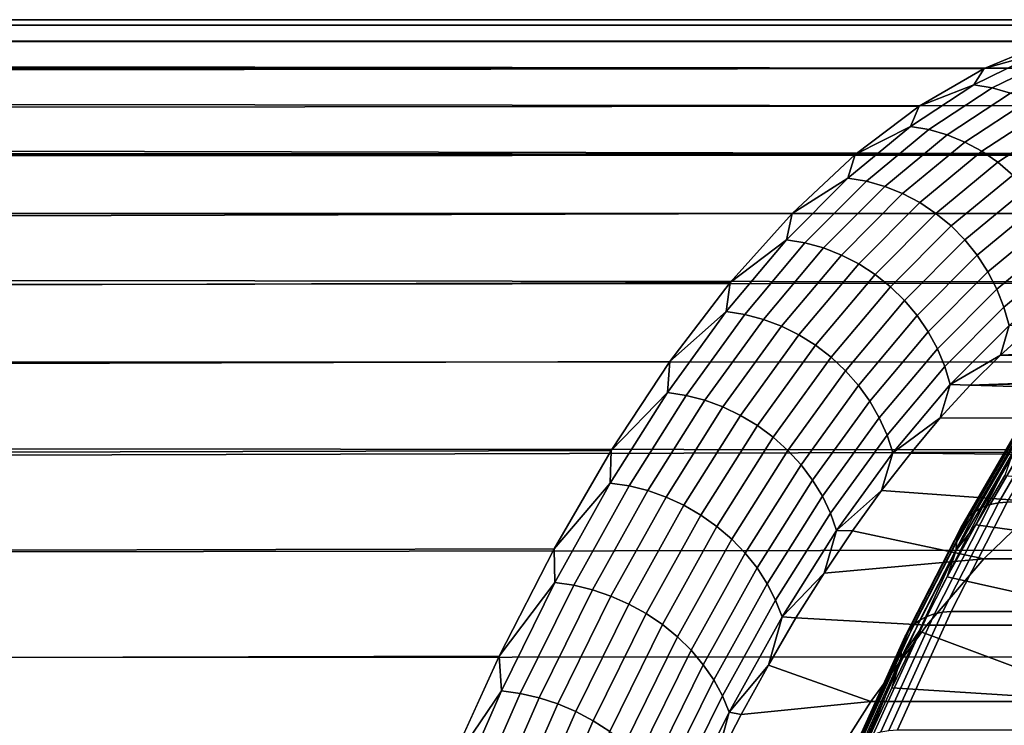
# Model space of a CAD drawing. Header units: metres. Extents: x -22 to 244, y -22 to 22.
# Tile 125 of 146: x 103.32 to 107.82, y 12.53 to 15.75. Entities that reach past the tile are written whole.
import ezdxf

# ---------------------------------------------------------------- set-up
doc = ezdxf.new("R2010")
doc.units = ezdxf.units.M
doc.layers.add('solid_10_151_113_XXX', color=7, linetype='CONTINUOUS')

msp = doc.modelspace()

# ---------------------------------------------------------------- linework, layer by layer
at = {"layer": 'solid_10_151_113_XXX'}
for points in [[(108.930504, 15.725223, 170.643127), (14.637678, 15.747647, 136.973083), (14.638038, 15.747313, 137.573303), (108.628464, 15.75, 171.472961)], [(108.930504, 15.725223, 170.643127), (14.658591, 15.728182, 136.388763), (14.637678, 15.747647, 136.973083)], [(108.628464, 15.75, 171.472961), (14.638038, 15.747313, 137.573303), (14.660684, 15.726232, 138.192062)], [(108.628464, 15.75, 171.472961), (14.660684, 15.726232, 138.192062), (14.70679, 15.683123, 138.831345), (108.326431, 15.725223, 172.302811)], [(109.231598, 15.650969, 169.815887), (14.699936, 15.689547, 135.818619), (14.658591, 15.728182, 136.388763), (108.930504, 15.725223, 170.643127)], [(108.326431, 15.725223, 172.302811), (14.70679, 15.683123, 138.831345), (14.777696, 15.616328, 139.493256), (108.025337, 15.650969, 173.130051)], [(109.530785, 15.527472, 168.993866), (14.761041, 15.632072, 135.260757), (14.699936, 15.689547, 135.818619), (109.231598, 15.650969, 169.815887)], [(108.025337, 15.650969, 173.130051), (14.777696, 15.616328, 139.493256), (14.875051, 15.523622, 140.181152), (107.726151, 15.527472, 173.952072)], [(107.971962, 15.595859, 173.535461), (108.025337, 15.650969, 173.130051), (107.726151, 15.527472, 173.952072)], [(109.530785, 15.527472, 168.993866), (14.841527, 15.555676, 134.712524), (14.761041, 15.632072, 135.260757)], [(107.971962, 15.595859, 173.535461), (107.726151, 15.527472, 173.952072), (107.679245, 15.453042, 174.339706)], [(107.971962, 15.595859, 173.535461), (107.679245, 15.453042, 174.339706), (107.763435, 15.438391, 174.367294), (108.055878, 15.581072, 173.563812)], [(108.055878, 15.581072, 173.563812), (107.763435, 15.438391, 174.367294), (107.846176, 15.414091, 174.392365), (108.138153, 15.556548, 173.590149)], [(109.827141, 15.355118, 168.179642), (14.941232, 15.459935, 134.171661), (14.841527, 15.555676, 134.712524), (109.530785, 15.527472, 168.993866)], [(107.726151, 15.527472, 173.952072), (14.875051, 15.523622, 140.181152), (15.000677, 15.402262, 140.897888)], [(107.726151, 15.527472, 173.952072), (15.000677, 15.402262, 140.897888), (15.156362, 15.249089, 141.645416), (107.429794, 15.355118, 174.766296)], [(107.679245, 15.453042, 174.339706), (107.726151, 15.527472, 173.952072), (107.429794, 15.355118, 174.766296)], [(110.119728, 15.134449, 167.375763), (15.0602, 15.344067, 133.636124), (14.941232, 15.459935, 134.171661), (109.827141, 15.355118, 168.179642)], [(107.679245, 15.453042, 174.339706), (107.429794, 15.355118, 174.766296), (107.389656, 15.263294, 175.13533)], [(107.679245, 15.453042, 174.339706), (107.389656, 15.263294, 175.13533), (107.474121, 15.248822, 175.16217), (107.763435, 15.438391, 174.367294)], [(107.763435, 15.438391, 174.367294), (107.474121, 15.248822, 175.16217), (107.55732, 15.224821, 175.185989), (107.846176, 15.414091, 174.392365)], [(107.846176, 15.414091, 174.392365), (107.55732, 15.224821, 175.185989), (107.638191, 15.191593, 175.206467), (107.926422, 15.380449, 174.414581)], [(107.926422, 15.380449, 174.414581), (107.638191, 15.191593, 175.206467), (107.715729, 15.149556, 175.223358), (108.003159, 15.33789, 174.433655)], [(110.119728, 15.134449, 167.375763), (15.19838, 15.20721, 133.104904), (15.0602, 15.344067, 133.636124)], [(107.429794, 15.355118, 174.766296), (15.156362, 15.249089, 141.645416), (15.343691, 15.060583, 142.424728), (107.137207, 15.134449, 175.570175)], [(107.389656, 15.263294, 175.13533), (107.429794, 15.355118, 174.766296), (107.137207, 15.134449, 175.570175)], [(108.003159, 15.33789, 174.433655), (107.715729, 15.149556, 175.223358), (107.788956, 15.099239, 175.23645), (108.075424, 15.286948, 174.449371)], [(108.075424, 15.286948, 174.449371), (107.788956, 15.099239, 175.23645), (107.856934, 15.041279, 175.245575), (108.142311, 15.228267, 174.461517)], [(107.389656, 15.263294, 175.13533), (107.137207, 15.134449, 175.570175), (107.104088, 15.027192, 175.919922)], [(107.389656, 15.263294, 175.13533), (107.104088, 15.027192, 175.919922), (107.188828, 15.012945, 175.94603), (107.474121, 15.248822, 175.16217)], [(107.474121, 15.248822, 175.16217), (107.188828, 15.012945, 175.94603), (107.272469, 14.989315, 175.968597), (107.55732, 15.224821, 175.185989)], [(110.119728, 15.134449, 167.375763), (15.35583, 15.048205, 132.577011), (15.19838, 15.20721, 133.104904)], [(107.55732, 15.224821, 175.185989), (107.272469, 14.989315, 175.968597), (107.353966, 14.9566, 175.987381), (107.638191, 15.191593, 175.206467)], [(107.638191, 15.191593, 175.206467), (107.353966, 14.9566, 175.987381), (107.432289, 14.915214, 176.002106), (107.715729, 15.149556, 175.223358)], [(107.137207, 15.134449, 175.570175), (15.343691, 15.060583, 142.424728), (15.5628, 14.834057, 143.232315), (106.849312, 14.866161, 176.36116)], [(110.119728, 15.134449, 167.375763), (110.407623, 14.866161, 166.584778), (15.532988, 14.865272, 132.050507), (15.35583, 15.048205, 132.577011)], [(107.104088, 15.027192, 175.919922), (107.137207, 15.134449, 175.570175), (106.849312, 14.866161, 176.36116)], [(107.715729, 15.149556, 175.223358), (107.432289, 14.915214, 176.002106), (107.506454, 14.865676, 176.012619), (107.788956, 15.099239, 175.23645)], [(107.788956, 15.099239, 175.23645), (107.506454, 14.865676, 176.012619), (107.575516, 14.808611, 176.018753), (107.856934, 15.041279, 175.245575)], [(107.104088, 15.027192, 175.919922), (106.849312, 14.866161, 176.36116), (106.823402, 14.745454, 176.691116)], [(107.104088, 15.027192, 175.919922), (106.823402, 14.745454, 176.691116), (106.908401, 14.731473, 176.716476), (107.188828, 15.012945, 175.94603)], [(107.856934, 15.041279, 175.245575), (107.575516, 14.808611, 176.018753), (107.638618, 14.744739, 176.020462), (107.918823, 14.976403, 175.25061)], [(107.188828, 15.012945, 175.94603), (106.908401, 14.731473, 176.716476), (106.992485, 14.708286, 176.737839), (107.272469, 14.989315, 175.968597)], [(107.272469, 14.989315, 175.968597), (106.992485, 14.708286, 176.737839), (107.074593, 14.676185, 176.754944), (107.353966, 14.9566, 175.987381)], [(107.918823, 14.976403, 175.25061), (107.638618, 14.744739, 176.020462), (107.694962, 14.674864, 176.017715), (107.973839, 14.90543, 175.251511)], [(107.353966, 14.9566, 175.987381), (107.074593, 14.676185, 176.754944), (107.153694, 14.635574, 176.767548), (107.432289, 14.915214, 176.002106)], [(107.432289, 14.915214, 176.002106), (107.153694, 14.635574, 176.767548), (107.228783, 14.586965, 176.775513), (107.506454, 14.865676, 176.012619)], [(107.973839, 14.90543, 175.251511), (107.694962, 14.674864, 176.017715), (107.743835, 14.599867, 176.010544), (108.021286, 14.829255, 175.24826)], [(110.407623, 14.866161, 166.584778), (110.689919, 14.551098, 165.809189), (15.730074, 14.656561, 131.524567), (15.532988, 14.865272, 132.050507)], [(106.849312, 14.866161, 176.36116), (15.5628, 14.834057, 143.232315), (15.812901, 14.56716, 144.063583)], [(106.849312, 14.866161, 176.36116), (15.812901, 14.56716, 144.063583), (16.092922, 14.257203, 144.915176), (106.567017, 14.551098, 177.136749)], [(106.823402, 14.745454, 176.691116), (106.849312, 14.866161, 176.36116), (106.567017, 14.551098, 177.136749)], [(107.506454, 14.865676, 176.012619), (107.228783, 14.586965, 176.775513), (107.298912, 14.530971, 176.778732), (107.575516, 14.808611, 176.018753)], [(107.575516, 14.808611, 176.018753), (107.298912, 14.530971, 176.778732), (107.363213, 14.468296, 176.777161), (107.638618, 14.744739, 176.020462)], [(108.021286, 14.829255, 175.24826), (107.743835, 14.599867, 176.010544), (107.784622, 14.520693, 175.999039), (108.060562, 14.748837, 175.240875)], [(108.060562, 14.748837, 175.240875), (107.784622, 14.520693, 175.999039), (107.816803, 14.438338, 175.983337), (108.091187, 14.665188, 175.229477)], [(106.823402, 14.745454, 176.691116), (106.567017, 14.551098, 177.136749), (106.548447, 14.418933, 177.446533)], [(106.823402, 14.745454, 176.691116), (106.548447, 14.418933, 177.446533), (106.633713, 14.405262, 177.471191), (106.908401, 14.731473, 176.716476)], [(106.908401, 14.731473, 176.716476), (106.633713, 14.405262, 177.471191), (106.718224, 14.382588, 177.491364), (106.992485, 14.708286, 176.737839)], [(106.992485, 14.708286, 176.737839), (106.718224, 14.382588, 177.491364), (106.800934, 14.351198, 177.506821), (107.074593, 14.676185, 176.754944)], [(107.638618, 14.744739, 176.020462), (107.363213, 14.468296, 176.777161), (107.420853, 14.399731, 176.770813), (107.694962, 14.674864, 176.017715)], [(110.689919, 14.551098, 165.809189), (15.946655, 14.420617, 130.999969), (15.730074, 14.656561, 131.524567)], [(107.074593, 14.676185, 176.754944), (106.800934, 14.351198, 177.506821), (106.880791, 14.311487, 177.517349), (107.153694, 14.635574, 176.767548)], [(107.694962, 14.674864, 176.017715), (107.420853, 14.399731, 176.770813), (107.47113, 14.326139, 176.759796), (107.743835, 14.599867, 176.010544)], [(108.091187, 14.665188, 175.229477), (107.816803, 14.438338, 175.983337), (107.839981, 14.353843, 175.963654), (108.112755, 14.579365, 175.214203)], [(107.153694, 14.635574, 176.767548), (106.880791, 14.311487, 177.517349), (106.956779, 14.263954, 177.522812), (107.228783, 14.586965, 176.775513)], [(107.228783, 14.586965, 176.775513), (106.956779, 14.263954, 177.522812), (107.027962, 14.2092, 177.523163), (107.298912, 14.530971, 176.778732)], [(107.743835, 14.599867, 176.010544), (107.47113, 14.326139, 176.759796), (107.51339, 14.248449, 176.744217), (107.784622, 14.520693, 175.999039)], [(110.689919, 14.551098, 165.809189), (110.965729, 14.190251, 165.051407), (16.182247, 14.155737, 130.477234), (15.946655, 14.420617, 130.999969)], [(106.567017, 14.551098, 177.136749), (16.092922, 14.257203, 144.915176), (16.399117, 13.90392, 145.777878), (106.291206, 14.190251, 177.894531)], [(106.548447, 14.418933, 177.446533), (106.567017, 14.551098, 177.136749), (106.291206, 14.190251, 177.894531)], [(107.298912, 14.530971, 176.778732), (107.027962, 14.2092, 177.523163), (107.093422, 14.147913, 177.518387), (107.363213, 14.468296, 176.777161)], [(107.784622, 14.520693, 175.999039), (107.51339, 14.248449, 176.744217), (107.547112, 14.16764, 176.724304), (107.816803, 14.438338, 175.983337)], [(107.363213, 14.468296, 176.777161), (107.093422, 14.147913, 177.518387), (107.152351, 14.080866, 177.50853), (107.420853, 14.399731, 176.770813)], [(107.816803, 14.438338, 175.983337), (107.547112, 14.16764, 176.724304), (107.571869, 14.084728, 176.700272), (107.839981, 14.353843, 175.963654)], [(106.548447, 14.418933, 177.446533), (106.291206, 14.190251, 177.894531), (106.28006, 14.048623, 178.183914)], [(106.548447, 14.418933, 177.446533), (106.28006, 14.048623, 178.183914), (106.365578, 14.035303, 178.20787), (106.633713, 14.405262, 177.471191)], [(106.633713, 14.405262, 177.471191), (106.365578, 14.035303, 178.20787), (106.450516, 14.013212, 178.226898), (106.718224, 14.382588, 177.491364)], [(107.420853, 14.399731, 176.770813), (107.152351, 14.080866, 177.50853), (107.203995, 14.008904, 177.493744), (107.47113, 14.326139, 176.759796)], [(106.718224, 14.382588, 177.491364), (106.450516, 14.013212, 178.226898), (106.533813, 13.982628, 178.240738), (106.800934, 14.351198, 177.506821)], [(106.800934, 14.351198, 177.506821), (106.533813, 13.982628, 178.240738), (106.614403, 13.943936, 178.249237), (106.880791, 14.311487, 177.517349)], [(107.839981, 14.353843, 175.963654), (107.571869, 14.084728, 176.700272), (107.801132, 14.219221, 176.085098)], [(107.839981, 14.353843, 175.963654), (107.801132, 14.219221, 176.085098), (107.940575, 14.345199, 175.701981)], [(110.819901, 14.34517, 167.791092), (107.940575, 14.345199, 175.701981), (107.801132, 14.219221, 176.085098)], [(110.959343, 14.21919, 167.407974), (110.819901, 14.34517, 167.791092), (107.801132, 14.219221, 176.085098)], [(106.880791, 14.311487, 177.517349), (106.614403, 13.943936, 178.249237), (106.691284, 13.897624, 178.252274), (106.956779, 14.263954, 177.522812)], [(107.47113, 14.326139, 176.759796), (107.203995, 14.008904, 177.493744), (107.247704, 13.932935, 177.474197), (107.51339, 14.248449, 176.744217)], [(106.956779, 14.263954, 177.522812), (106.691284, 13.897624, 178.252274), (106.763481, 13.844275, 178.249817), (107.027962, 14.2092, 177.523163)], [(107.027962, 14.2092, 177.523163), (106.763481, 13.844275, 178.249817), (106.830086, 13.784563, 178.241913), (107.093422, 14.147913, 177.518387)], [(107.51339, 14.248449, 176.744217), (107.247704, 13.932935, 177.474197), (107.282936, 13.853914, 177.450119), (107.547112, 14.16764, 176.724304)], [(107.571869, 14.084728, 176.700272), (107.663002, 14.081685, 176.464615), (107.801132, 14.219221, 176.085098)], [(109.380219, 14.14319, 171.746582), (110.959343, 14.21919, 167.407974), (107.801132, 14.219221, 176.085098), (107.663002, 14.081685, 176.464615)], [(110.965729, 14.190251, 165.051407), (111.234177, 13.784758, 164.313828), (16.436031, 13.860263, 129.95723), (16.182247, 14.155737, 130.477234)], [(106.291206, 14.190251, 177.894531), (16.399117, 13.90392, 145.777878), (16.724272, 13.511059, 146.636063), (106.022751, 13.784757, 178.632111)], [(106.28006, 14.048623, 178.183914), (106.291206, 14.190251, 177.894531), (106.022751, 13.784757, 178.632111)], [(107.547112, 14.16764, 176.724304), (107.282936, 13.853914, 177.450119), (107.309242, 13.772839, 177.42186), (107.571869, 14.084728, 176.700272)], [(107.093422, 14.147913, 177.518387), (106.830086, 13.784563, 178.241913), (106.890259, 13.719238, 178.228622), (107.152351, 14.080866, 177.50853)], [(109.099052, 14.119275, 172.519089), (109.380219, 14.14319, 171.746582), (107.663002, 14.081685, 176.464615)], [(108.818573, 14.047529, 173.289703), (109.099052, 14.119275, 172.519089), (107.663002, 14.081685, 176.464615)], [(107.152351, 14.080866, 177.50853), (106.890259, 13.719238, 178.228622), (106.943237, 13.649125, 178.210159), (107.203995, 14.008904, 177.493744)], [(107.571869, 14.084728, 176.700272), (107.309242, 13.772839, 177.42186), (107.526253, 13.932668, 176.840317)], [(107.571869, 14.084728, 176.700272), (107.526253, 13.932668, 176.840317), (107.663002, 14.081685, 176.464615)], [(108.540253, 13.928333, 174.054382), (108.818573, 14.047529, 173.289703), (107.663002, 14.081685, 176.464615), (107.526253, 13.932668, 176.840317)], [(106.28006, 14.048623, 178.183914), (106.022751, 13.784757, 178.632111), (106.019058, 13.635648, 178.901016)], [(106.28006, 14.048623, 178.183914), (106.019058, 13.635648, 178.901016), (106.104828, 13.62272, 178.924286), (106.365578, 14.035303, 178.20787)], [(106.365578, 14.035303, 178.20787), (106.104828, 13.62272, 178.924286), (106.190178, 13.601277, 178.942169), (106.450516, 14.013212, 178.226898)], [(106.450516, 14.013212, 178.226898), (106.190178, 13.601277, 178.942169), (106.27404, 13.571592, 178.954453), (106.533813, 13.982628, 178.240738)], [(106.533813, 13.982628, 178.240738), (106.27404, 13.571592, 178.954453), (106.355347, 13.534039, 178.960983), (106.614403, 13.943936, 178.249237)], [(107.203995, 14.008904, 177.493744), (106.943237, 13.649125, 178.210159), (106.988365, 13.575107, 178.186722), (107.247704, 13.932935, 177.474197)], [(107.754402, 13.537379, 180.206833), (108.018593, 13.993023, 179.480988), (107.983322, 13.979956, 179.460464), (107.719383, 13.524737, 180.185638)], [(107.792107, 13.545048, 180.225693), (108.056442, 14.00095, 179.499435), (108.018593, 13.993023, 179.480988), (107.754402, 13.537379, 180.206833)], [(108.056442, 14.00095, 179.499435), (107.792107, 13.545048, 180.225693), (107.831322, 13.547587, 180.241653), (108.095711, 14.003574, 179.515274)], [(106.614403, 13.943936, 178.249237), (106.355347, 13.534039, 178.960983), (106.43309, 13.489088, 178.961655), (106.691284, 13.897624, 178.252274)], [(107.660172, 13.485662, 180.137955), (107.923347, 13.939566, 179.414886), (107.899872, 13.913066, 179.390762), (107.637199, 13.460026, 180.112457)], [(107.687759, 13.50738, 180.162521), (107.951355, 13.962015, 179.438278), (107.923347, 13.939566, 179.414886), (107.660172, 13.485662, 180.137955)], [(107.719383, 13.524737, 180.185638), (107.983322, 13.979956, 179.460464), (107.951355, 13.962015, 179.438278), (107.687759, 13.50738, 180.162521)], [(106.691284, 13.897624, 178.252274), (106.43309, 13.489088, 178.961655), (106.506279, 13.437307, 178.956482), (106.763481, 13.844275, 178.249817)], [(107.247704, 13.932935, 177.474197), (106.988365, 13.575107, 178.186722), (107.02507, 13.498116, 178.158615), (107.282936, 13.853914, 177.450119)], [(107.309242, 13.772839, 177.42186), (107.391014, 13.772286, 177.211899), (107.526253, 13.932668, 176.840317)], [(108.264748, 13.762011, 174.811325), (108.540253, 13.928333, 174.054382), (107.526253, 13.932668, 176.840317), (107.391014, 13.772286, 177.211899)], [(107.637199, 13.460026, 180.112457), (107.899872, 13.913066, 179.390762), (107.881401, 13.883057, 179.366379), (107.619293, 13.430994, 180.086517)], [(111.234177, 13.784758, 164.313828), (16.70661, 13.532892, 129.441513), (16.436031, 13.860263, 129.95723)], [(107.282936, 13.853914, 177.450119), (107.02507, 13.498116, 178.158615), (107.052879, 13.419122, 178.12619), (107.309242, 13.772839, 177.42186)], [(107.606827, 13.399158, 180.060699), (107.868309, 13.85015, 179.34227), (107.860878, 13.815018, 179.318893), (107.600052, 13.36517, 180.035507)], [(107.619293, 13.430994, 180.086517), (107.881401, 13.883057, 179.366379), (107.868309, 13.85015, 179.34227), (107.606827, 13.399158, 180.060699)], [(106.763481, 13.844275, 178.249817), (106.506279, 13.437307, 178.956482), (106.57399, 13.37935, 178.945511), (106.830086, 13.784563, 178.241913)], [(107.600052, 13.36517, 180.035507), (107.860878, 13.815018, 179.318893), (107.859238, 13.778375, 179.296753), (107.599106, 13.32972, 180.011459)], [(111.234177, 13.784758, 164.313828), (111.494431, 13.335893, 163.598785), (16.992193, 13.172523, 128.9319), (16.70661, 13.532892, 129.441513)], [(106.022751, 13.784757, 178.632111), (16.724272, 13.511059, 146.636063), (17.061834, 13.082195, 147.478607), (105.762497, 13.335892, 179.347153)], [(106.019058, 13.635648, 178.901016), (106.022751, 13.784757, 178.632111), (105.762497, 13.335892, 179.347153)], [(106.830086, 13.784563, 178.241913), (106.57399, 13.37935, 178.945511), (106.635376, 13.315946, 178.928909), (106.890259, 13.719238, 178.228622)], [(107.309242, 13.772839, 177.42186), (107.052879, 13.419122, 178.12619), (107.257401, 13.600709, 177.578979)], [(107.309242, 13.772839, 177.42186), (107.257401, 13.600709, 177.578979), (107.391014, 13.772286, 177.211899)], [(107.992821, 13.548973, 175.558441), (108.264748, 13.762011, 174.811325), (107.391014, 13.772286, 177.211899), (107.257401, 13.600709, 177.578979)], [(107.599106, 13.32972, 180.011459), (107.859238, 13.778375, 179.296753), (107.687775, 13.444346, 179.758926)], [(107.859238, 13.778375, 179.296753), (107.820213, 13.670408, 179.395035), (107.687775, 13.444346, 179.758926)], [(106.890259, 13.719238, 178.228622), (106.635376, 13.315946, 178.928909), (106.689667, 13.247893, 178.906845), (106.943237, 13.649125, 178.210159)], [(107.820213, 13.670408, 179.395035), (109.073524, 13.549024, 175.951614), (108.806435, 13.290257, 176.685425), (107.687775, 13.444346, 179.758926)], [(106.019058, 13.635648, 178.901016), (105.762497, 13.335892, 179.347153), (105.766243, 13.181261, 179.595627)], [(106.019058, 13.635648, 178.901016), (105.766243, 13.181261, 179.595627), (105.852242, 13.168764, 179.61824), (106.104828, 13.62272, 178.924286)], [(106.104828, 13.62272, 178.924286), (105.852242, 13.168764, 179.61824), (105.937996, 13.148037, 179.63504), (106.190178, 13.601277, 178.942169)], [(106.943237, 13.649125, 178.210159), (106.689667, 13.247893, 178.906845), (106.736168, 13.17605, 178.879639), (106.988365, 13.575107, 178.186722)], [(106.190178, 13.601277, 178.942169), (105.937996, 13.148037, 179.63504), (106.0224, 13.119341, 179.645813), (106.27404, 13.571592, 178.954453)], [(107.052879, 13.419122, 178.12619), (107.125496, 13.418015, 177.941391), (107.257401, 13.600709, 177.578979)], [(107.725777, 13.290252, 176.29213), (107.992821, 13.548973, 175.558441), (107.257401, 13.600709, 177.578979), (107.125496, 13.418015, 177.941391)], [(106.27404, 13.571592, 178.954453), (106.0224, 13.119341, 179.645813), (106.104408, 13.083037, 179.650421), (106.355347, 13.534039, 178.960983)], [(106.355347, 13.534039, 178.960983), (106.104408, 13.083037, 179.650421), (106.182983, 13.039585, 179.648819), (106.43309, 13.489088, 178.961655)], [(106.988365, 13.575107, 178.186722), (106.736168, 13.17605, 178.879639), (106.7743, 13.101322, 178.847595), (107.02507, 13.498116, 178.158615)], [(107.499374, 13.039142, 180.907532), (107.754402, 13.537379, 180.206833), (107.719383, 13.524737, 180.185638), (107.464592, 13.026965, 180.885681)], [(107.536934, 13.046528, 180.926788), (107.792107, 13.545048, 180.225693), (107.754402, 13.537379, 180.206833), (107.499374, 13.039142, 180.907532)], [(107.792107, 13.545048, 180.225693), (107.536934, 13.046528, 180.926788), (107.576103, 13.048974, 180.942886), (107.831322, 13.547587, 180.241653)], [(235.06575, 13.547657, 226.551086), (107.831322, 13.547587, 180.241653), (107.576103, 13.048974, 180.942886), (234.810516, 13.049058, 227.252304)], [(108.806435, 13.290257, 176.685425), (109.073524, 13.549024, 175.951614), (107.992821, 13.548973, 175.558441), (107.725777, 13.290252, 176.29213)], [(106.43309, 13.489088, 178.961655), (106.182983, 13.039585, 179.648819), (106.257133, 12.989531, 179.641006), (106.506279, 13.437307, 178.956482)], [(107.02507, 13.498116, 178.158615), (106.7743, 13.101322, 178.847595), (106.803574, 13.024652, 178.811157), (107.052879, 13.419122, 178.12619)], [(107.433289, 13.010247, 180.861664), (107.687759, 13.50738, 180.162521), (107.660172, 13.485662, 180.137955), (107.406113, 12.989328, 180.835983)], [(107.464592, 13.026965, 180.885681), (107.719383, 13.524737, 180.185638), (107.687759, 13.50738, 180.162521), (107.433289, 13.010247, 180.861664)], [(107.383621, 12.964635, 180.809143), (107.637199, 13.460026, 180.112457), (107.619293, 13.430994, 180.086517), (107.366264, 12.936671, 180.781708)], [(107.406113, 12.989328, 180.835983), (107.660172, 13.485662, 180.137955), (107.637199, 13.460026, 180.112457), (107.383621, 12.964635, 180.809143)], [(107.687775, 13.444346, 179.758926), (108.806435, 13.290257, 176.685425), (108.54493, 12.986502, 177.403915), (107.557579, 13.207296, 180.116638)], [(107.599106, 13.32972, 180.011459), (107.687775, 13.444346, 179.758926), (107.557579, 13.207296, 180.116638)], [(106.506279, 13.437307, 178.956482), (106.257133, 12.989531, 179.641006), (106.32592, 12.933504, 179.62709), (106.57399, 13.37935, 178.945511)], [(107.052879, 13.419122, 178.12619), (106.803574, 13.024652, 178.811157), (106.995445, 13.224406, 178.298706)], [(107.052879, 13.419122, 178.12619), (106.995445, 13.224406, 178.298706), (107.125496, 13.418015, 177.941391)], [(107.725777, 13.290252, 176.29213), (107.125496, 13.418015, 177.941391), (106.995445, 13.224406, 178.298706)], [(107.354393, 12.906008, 180.754242), (107.606827, 13.399158, 180.060699), (107.600052, 13.36517, 180.035507), (107.348259, 12.87327, 180.727295)], [(107.366264, 12.936671, 180.781708), (107.619293, 13.430994, 180.086517), (107.606827, 13.399158, 180.060699), (107.354393, 12.906008, 180.754242)], [(106.57399, 13.37935, 178.945511), (106.32592, 12.933504, 179.62709), (106.388481, 12.872212, 179.607239), (106.635376, 13.315946, 178.928909)], [(107.348259, 12.87327, 180.727295), (107.600052, 13.36517, 180.035507), (107.599106, 13.32972, 180.011459), (107.347984, 12.839126, 180.701401)], [(111.494431, 13.335893, 163.598785), (111.745674, 12.845069, 162.908524), (17.289917, 12.779233, 128.431442), (16.992193, 13.172523, 128.9319)], [(105.762497, 13.335892, 179.347153), (17.061834, 13.082195, 147.478607), (17.406691, 12.619711, 148.299377), (105.511261, 12.845069, 180.037415)], [(105.766243, 13.181261, 179.595627), (105.762497, 13.335892, 179.347153), (105.511261, 12.845069, 180.037415)], [(106.635376, 13.315946, 178.928909), (106.388481, 12.872212, 179.607239), (106.444031, 12.806428, 179.581726), (106.689667, 13.247893, 178.906845)], [(107.347984, 12.839126, 180.701401), (107.599106, 13.32972, 180.011459), (107.429764, 12.959498, 180.467804)], [(107.599106, 13.32972, 180.011459), (107.557579, 13.207296, 180.116638), (107.429764, 12.959498, 180.467804)], [(107.46434, 12.986581, 177.010422), (107.725777, 13.290252, 176.29213), (106.995445, 13.224406, 178.298706), (106.867325, 13.020021, 178.650711)], [(108.54493, 12.986502, 177.403915), (108.806435, 13.290257, 176.685425), (107.725777, 13.290252, 176.29213), (107.46434, 12.986581, 177.010422)], [(106.689667, 13.247893, 178.906845), (106.444031, 12.806428, 179.581726), (106.491867, 12.736979, 179.550842), (106.736168, 13.17605, 178.879639)], [(106.803574, 13.024652, 178.811157), (106.867325, 13.020021, 178.650711), (106.995445, 13.224406, 178.298706)], [(105.766243, 13.181261, 179.595627), (105.511261, 12.845069, 180.037415), (105.522362, 12.686844, 180.265686)], [(105.766243, 13.181261, 179.595627), (105.522362, 12.686844, 180.265686), (105.608597, 12.674815, 180.287659), (105.852242, 13.168764, 179.61824)], [(106.736168, 13.17605, 178.879639), (106.491867, 12.736979, 179.550842), (106.53138, 12.664742, 179.514999), (106.7743, 13.101322, 178.847595)], [(107.557579, 13.207296, 180.116638), (108.54493, 12.986502, 177.403915), (108.289909, 12.638814, 178.104568), (107.429764, 12.959498, 180.467804)], [(105.852242, 13.168764, 179.61824), (105.608597, 12.674815, 180.287659), (105.694733, 12.654865, 180.303406), (105.937996, 13.148037, 179.63504)], [(105.937996, 13.148037, 179.63504), (105.694733, 12.654865, 180.303406), (105.779671, 12.627246, 180.312714), (106.0224, 13.119341, 179.645813)], [(106.0224, 13.119341, 179.645813), (105.779671, 12.627246, 180.312714), (105.86235, 12.592304, 180.315475), (106.104408, 13.083037, 179.650421)], [(106.104408, 13.083037, 179.650421), (105.86235, 12.592304, 180.315475), (105.941727, 12.550482, 180.311661), (106.182983, 13.039585, 179.648819)], [(106.7743, 13.101322, 178.847595), (106.53138, 12.664742, 179.514999), (106.56208, 12.590625, 179.474655), (106.803574, 13.024652, 178.811157)], [(106.182983, 13.039585, 179.648819), (105.941727, 12.550482, 180.311661), (106.0168, 12.502305, 180.3013), (106.257133, 12.989531, 179.641006)], [(107.254295, 12.499878, 181.580872), (107.499374, 13.039142, 180.907532), (107.464592, 13.026965, 180.885681), (107.219742, 12.488205, 181.558395)], [(107.291718, 12.506959, 181.60051), (107.536934, 13.046528, 180.926788), (107.499374, 13.039142, 180.907532), (107.254295, 12.499878, 181.580872)], [(107.536934, 13.046528, 180.926788), (107.291718, 12.506959, 181.60051), (107.330841, 12.509304, 181.61673), (107.576103, 13.048974, 180.942886)], [(234.810516, 13.049058, 227.252304), (107.576103, 13.048974, 180.942886), (107.330841, 12.509304, 181.61673), (234.565262, 12.509411, 227.926132)], [(106.803574, 13.024652, 178.811157), (106.56208, 12.590625, 179.474655), (106.741234, 12.804986, 178.997147)], [(106.803574, 13.024652, 178.811157), (106.741234, 12.804986, 178.997147), (106.867325, 13.020021, 178.650711)], [(107.20919, 12.638702, 177.711456), (107.46434, 12.986581, 177.010422), (106.867325, 13.020021, 178.650711), (106.741234, 12.804986, 178.997147)], [(107.188759, 12.472178, 181.533508), (107.433289, 13.010247, 180.861664), (107.406113, 12.989328, 180.835983), (107.161972, 12.452125, 181.506744)], [(107.219742, 12.488205, 181.558395), (107.464592, 13.026965, 180.885681), (107.433289, 13.010247, 180.861664), (107.188759, 12.472178, 181.533508)], [(106.257133, 12.989531, 179.641006), (106.0168, 12.502305, 180.3013), (106.086624, 12.44838, 180.284531), (106.32592, 12.933504, 179.62709)], [(107.139946, 12.428452, 181.478638), (107.383621, 12.964635, 180.809143), (107.366264, 12.936671, 180.781708), (107.123108, 12.401646, 181.449768)], [(107.161972, 12.452125, 181.506744), (107.406113, 12.989328, 180.835983), (107.383621, 12.964635, 180.809143), (107.139946, 12.428452, 181.478638)], [(108.289909, 12.638814, 178.104568), (108.54493, 12.986502, 177.403915), (107.46434, 12.986581, 177.010422), (107.20919, 12.638702, 177.711456)], [(107.30442, 12.70113, 180.812164), (107.429764, 12.959498, 180.467804), (108.289909, 12.638814, 178.104568)], [(107.347984, 12.839126, 180.701401), (107.429764, 12.959498, 180.467804), (107.30442, 12.70113, 180.812164)], [(106.32592, 12.933504, 179.62709), (106.086624, 12.44838, 180.284531), (106.150322, 12.389387, 180.261581), (106.388481, 12.872212, 179.607239)], [(107.111824, 12.372251, 181.4207), (107.354393, 12.906008, 180.754242), (107.348259, 12.87327, 180.727295), (107.1063, 12.340867, 181.392059)], [(107.123108, 12.401646, 181.449768), (107.366264, 12.936671, 180.781708), (107.354393, 12.906008, 180.754242), (107.111824, 12.372251, 181.4207)], [(106.388481, 12.872212, 179.607239), (106.150322, 12.389387, 180.261581), (106.207085, 12.326071, 180.232712), (106.444031, 12.806428, 179.581726)], [(107.1063, 12.340867, 181.392059), (107.348259, 12.87327, 180.727295), (107.347984, 12.839126, 180.701401), (107.106667, 12.308134, 181.364426)], [(111.745674, 12.845069, 162.908524), (111.987099, 12.313829, 162.245209), (17.596792, 12.353255, 127.942764), (17.289917, 12.779233, 128.431442)], [(105.511261, 12.845069, 180.037415), (17.406691, 12.619711, 148.299377), (17.754063, 12.126139, 149.093216), (105.269836, 12.313829, 180.700729)], [(105.522362, 12.686844, 180.265686), (105.511261, 12.845069, 180.037415), (105.269836, 12.313829, 180.700729)], [(107.106667, 12.308134, 181.364426), (107.347984, 12.839126, 180.701401), (107.181641, 12.432367, 181.149506)], [(107.347984, 12.839126, 180.701401), (107.30442, 12.70113, 180.812164), (107.181641, 12.432367, 181.149506)], [(106.444031, 12.806428, 179.581726), (106.207085, 12.326071, 180.232712), (106.25621, 12.259227, 180.198303), (106.491867, 12.736979, 179.550842)], [(106.56208, 12.590625, 179.474655), (106.61731, 12.579548, 179.337616), (106.741234, 12.804986, 178.997147)], [(107.20919, 12.638702, 177.711456), (106.741234, 12.804986, 178.997147), (106.61731, 12.579548, 179.337616)], [(106.491867, 12.736979, 179.550842), (106.25621, 12.259227, 180.198303), (106.297058, 12.189698, 180.158798), (106.53138, 12.664742, 179.514999)], [(105.522362, 12.686844, 180.265686), (105.269836, 12.313829, 180.700729), (105.28817, 12.153897, 180.909119)], [(105.522362, 12.686844, 180.265686), (105.28817, 12.153897, 180.909119), (105.374626, 12.142373, 180.930481), (105.608597, 12.674815, 180.287659)], [(107.30442, 12.70113, 180.812164), (108.289909, 12.638814, 178.104568), (108.042244, 12.248368, 178.785019), (107.181641, 12.432367, 181.149506)], [(105.608597, 12.674815, 180.287659), (105.374626, 12.142373, 180.930481), (105.461128, 12.123261, 180.945221), (105.694733, 12.654865, 180.303406)], [(105.694733, 12.654865, 180.303406), (105.461128, 12.123261, 180.945221), (105.546577, 12.096803, 180.953125), (105.779671, 12.627246, 180.312714)], [(106.53138, 12.664742, 179.514999), (106.297058, 12.189698, 180.158798), (106.329132, 12.118362, 180.11467), (106.56208, 12.590625, 179.474655)], [(106.961578, 12.248344, 178.391739), (107.20919, 12.638702, 177.711456), (106.61731, 12.579548, 179.337616), (106.495621, 12.343819, 179.671967)], [(108.289909, 12.638814, 178.104568), (107.20919, 12.638702, 177.711456), (106.961578, 12.248344, 178.391739), (108.042244, 12.248368, 178.785019)], [(105.779671, 12.627246, 180.312714), (105.546577, 12.096803, 180.953125), (105.629906, 12.063329, 180.954117), (105.86235, 12.592304, 180.315475)], [(105.86235, 12.592304, 180.315475), (105.629906, 12.063329, 180.954117), (105.710052, 12.023263, 180.948181), (105.941727, 12.550482, 180.311661)], [(106.56208, 12.590625, 179.474655), (106.329132, 12.118362, 180.11467), (106.495621, 12.343819, 179.671967)], [(106.56208, 12.590625, 179.474655), (106.495621, 12.343819, 179.671967), (106.61731, 12.579548, 179.337616)], [(105.941727, 12.550482, 180.311661), (105.710052, 12.023263, 180.948181), (105.786018, 11.97711, 180.935379), (106.0168, 12.502305, 180.3013)]]:
    msp.add_3dface(points, dxfattribs=at)

doc.saveas('drawing.dxf')
